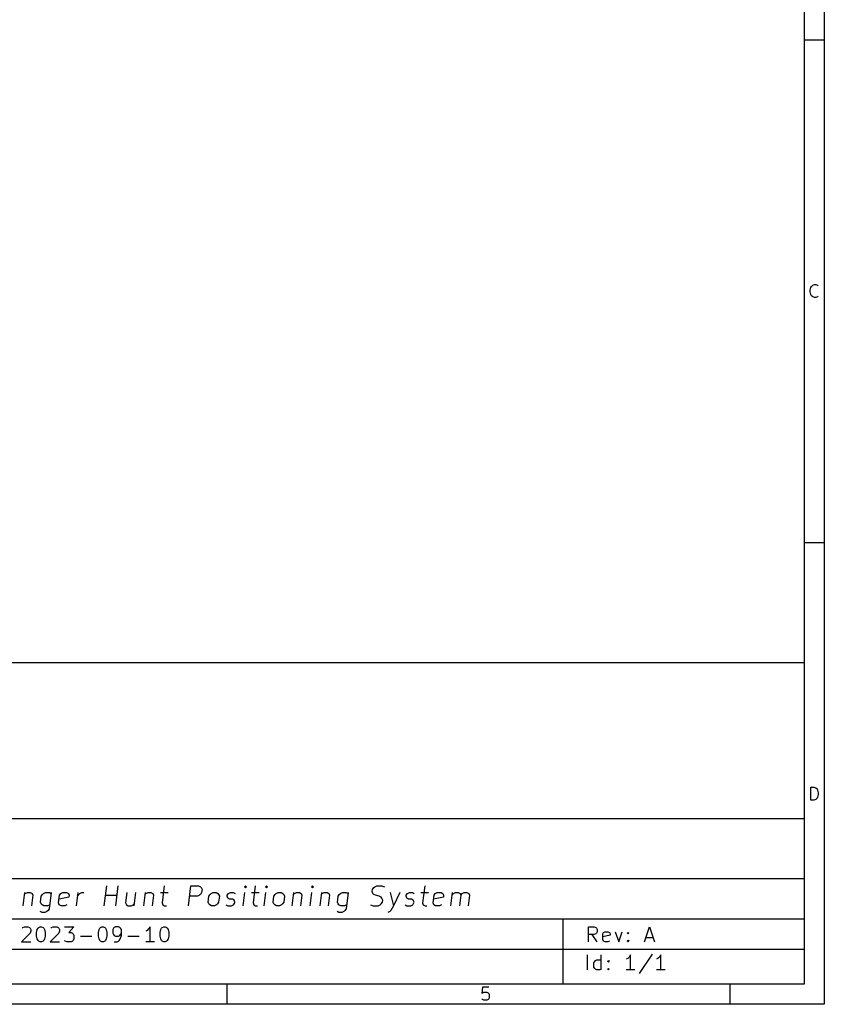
# Model space of a CAD drawing. Extents: x 0.4 to 10.6, y -8.1 to -0.4.
# Tile 3 of 29: x 7.5 to 10.6, y -8.1 to -4.3. Entities that reach past the tile are written whole.
import ezdxf

# ---------------------------------------------------------------- set-up
doc = ezdxf.new("R2010")
doc.units = 0
doc.header["$MEASUREMENT"] = 0
doc.layers.add('BLACK', color=7, linetype='CONTINUOUS')

msp = doc.modelspace()

# ---------------------------------------------------------------- linework, layer by layer
at = {"layer": 'BLACK', "linetype": 'CONTINUOUS'}
for p, q in [((10.6063, -0.3937), (10.6063, -8.1063)), ((10.5276, -0.47244), (10.5276, -8.02756)), ((10.6063, -4.33071), (10.5276, -4.33071)), ((10.5511, -5.30908), (10.5535, -5.29934)), ((10.5511, -5.3164), (10.5511, -5.30908)), ((10.5535, -5.32614), (10.5511, -5.3164)), ((10.5535, -5.29934), (10.556, -5.29446)), ((10.556, -5.29446), (10.5608, -5.28959)), ((10.5608, -5.28959), (10.5681, -5.28715)), ((10.5681, -5.28715), (10.573, -5.28715)), ((10.573, -5.28715), (10.5803, -5.28959)), ((10.5803, -5.28959), (10.5828, -5.29202)), ((10.556, -5.33102), (10.5535, -5.32614)), ((10.5608, -5.33589), (10.556, -5.33102)), ((10.5681, -5.33833), (10.5608, -5.33589)), ((10.573, -5.33833), (10.5681, -5.33833)), ((10.5803, -5.33589), (10.573, -5.33833)), ((10.5828, -5.33346), (10.5803, -5.33589)), ((10.6063, -6.29921), (10.5276, -6.29921)), ((6.27559, -6.76772), (10.5276, -6.76772)), ((10.5276, -6.76772), (10.5276, -8.02756)), ((10.5535, -7.30683), (10.5535, -7.25565)), ((10.5535, -7.25565), (10.5657, -7.25565)), ((10.5657, -7.25565), (10.573, -7.25809)), ((10.573, -7.25809), (10.5779, -7.26297)), ((10.5779, -7.26297), (10.5803, -7.26784)), ((10.5803, -7.26784), (10.5828, -7.27759)), ((10.5828, -7.2849), (10.5803, -7.29465)), ((10.5828, -7.27759), (10.5828, -7.2849)), ((10.5657, -7.30683), (10.5535, -7.30683)), ((10.573, -7.3044), (10.5657, -7.30683)), ((10.5779, -7.29952), (10.573, -7.3044)), ((10.5803, -7.29465), (10.5779, -7.29952)), ((6.27559, -7.37795), (10.5276, -7.37795)), ((6.27559, -7.61417), (10.5276, -7.61417)), ((7.47502, -7.66815), (7.46846, -7.72065)), ((7.47408, -7.67565), (7.4783, -7.6719)), ((7.4783, -7.6719), (7.48627, -7.66815)), ((7.48627, -7.66815), (7.49752, -7.66815)), ((7.49752, -7.66815), (7.50455, -7.6719)), ((7.50455, -7.6719), (7.50736, -7.6794)), ((7.54533, -7.67565), (7.54954, -7.6719)), ((7.54954, -7.6719), (7.55751, -7.66815)), ((7.55751, -7.66815), (7.57251, -7.66815)), ((7.58001, -7.66815), (7.57204, -7.7319)), ((7.57251, -7.66815), (7.57954, -7.6719)), ((7.61235, -7.6794), (7.61703, -7.6719)), ((7.61703, -7.6719), (7.625, -7.66815)), ((7.625, -7.66815), (7.64, -7.66815)), ((7.64, -7.66815), (7.64703, -7.6719)), ((7.64703, -7.6719), (7.64984, -7.6794)), ((7.67843, -7.72065), (7.685, -7.66815)), ((7.68781, -7.67565), (7.69203, -7.6719)), ((7.69203, -7.6719), (7.69999, -7.66815)), ((7.69999, -7.66815), (7.70749, -7.66815)), ((7.78717, -7.72065), (7.79701, -7.64191)), ((7.83216, -7.72065), (7.84201, -7.64191)), ((7.87622, -7.66815), (7.87107, -7.7094)), ((7.90997, -7.66815), (7.90341, -7.72065)), ((7.94746, -7.66815), (7.9409, -7.72065)), ((7.94652, -7.67565), (7.95074, -7.6719)), ((7.95074, -7.6719), (7.95871, -7.66815)), ((7.95871, -7.66815), (7.96996, -7.66815)), ((7.96996, -7.66815), (7.97699, -7.6719)), ((7.97699, -7.6719), (7.9798, -7.6794)), ((8.00745, -7.66815), (8.03745, -7.66815)), ((8.02198, -7.64191), (8.01355, -7.7094)), ((8.11713, -7.72065), (8.12697, -7.64191)), ((8.12697, -7.64191), (8.15697, -7.64191)), ((8.15697, -7.64191), (8.164, -7.64566)), ((8.164, -7.64566), (8.16728, -7.64941)), ((8.16868, -7.66815), (8.164, -7.67565)), ((8.16728, -7.64941), (8.17009, -7.65691)), ((8.17009, -7.65691), (8.16868, -7.66815)), ((8.20149, -7.67565), (8.20571, -7.6719)), ((8.20571, -7.6719), (8.21368, -7.66815)), ((8.21368, -7.66815), (8.22493, -7.66815)), ((8.22493, -7.66815), (8.23196, -7.6719)), ((8.23196, -7.6719), (8.23524, -7.67565)), ((8.26852, -7.6794), (8.2732, -7.6719)), ((8.2732, -7.6719), (8.28117, -7.66815)), ((8.28117, -7.66815), (8.29242, -7.66815)), ((8.29242, -7.66815), (8.29945, -7.6719)), ((8.33085, -7.72065), (8.33741, -7.66815)), ((8.34069, -7.64191), (8.33648, -7.64566)), ((8.33648, -7.64566), (8.33976, -7.64941)), ((8.34069, -7.64191), (8.33976, -7.64941)), ((8.33976, -7.64941), (8.34398, -7.64566)), ((8.34398, -7.64566), (8.34069, -7.64191)), ((8.36366, -7.66815), (8.39366, -7.66815)), ((8.37819, -7.64191), (8.36975, -7.7094)), ((8.41334, -7.72065), (8.4199, -7.66815)), ((8.42318, -7.64191), (8.41897, -7.64566)), ((8.41897, -7.64566), (8.42225, -7.64941)), ((8.42318, -7.64191), (8.42225, -7.64941)), ((8.42225, -7.64941), (8.42646, -7.64566)), ((8.42646, -7.64566), (8.42318, -7.64191)), ((8.45646, -7.67565), (8.46068, -7.6719)), ((8.46068, -7.6719), (8.46865, -7.66815)), ((8.46865, -7.66815), (8.4799, -7.66815)), ((8.4799, -7.66815), (8.48693, -7.6719)), ((8.48693, -7.6719), (8.49021, -7.67565)), ((8.52864, -7.66815), (8.52208, -7.72065)), ((8.5277, -7.67565), (8.53192, -7.6719)), ((8.53192, -7.6719), (8.53989, -7.66815)), ((8.53989, -7.66815), (8.55114, -7.66815)), ((8.55114, -7.66815), (8.55817, -7.6719)), ((8.55817, -7.6719), (8.56098, -7.6794)), ((8.59332, -7.72065), (8.59988, -7.66815)), ((8.60316, -7.64191), (8.59894, -7.64566)), ((8.59894, -7.64566), (8.60222, -7.64941)), ((8.60316, -7.64191), (8.60222, -7.64941)), ((8.60222, -7.64941), (8.60644, -7.64566)), ((8.60644, -7.64566), (8.60316, -7.64191)), ((8.63738, -7.66815), (8.63081, -7.72065)), ((8.63644, -7.67565), (8.64066, -7.6719)), ((8.64066, -7.6719), (8.64862, -7.66815)), ((8.64862, -7.66815), (8.65987, -7.66815)), ((8.65987, -7.66815), (8.6669, -7.6719)), ((8.6669, -7.6719), (8.66972, -7.6794)), ((8.70768, -7.67565), (8.7119, -7.6719)), ((8.7119, -7.6719), (8.71987, -7.66815)), ((8.71987, -7.66815), (8.73486, -7.66815)), ((8.74236, -7.66815), (8.7344, -7.7319)), ((8.73486, -7.66815), (8.74189, -7.6719)), ((8.83657, -7.6644), (8.83751, -7.65691)), ((8.83938, -7.6719), (8.83657, -7.6644)), ((8.83751, -7.65691), (8.84219, -7.64941)), ((8.84266, -7.67565), (8.83938, -7.6719)), ((8.84219, -7.64941), (8.84641, -7.64566)), ((8.84641, -7.64566), (8.85438, -7.64191)), ((8.85438, -7.64191), (8.87313, -7.64191)), ((8.87313, -7.64191), (8.88391, -7.64566)), ((8.90734, -7.66815), (8.91953, -7.72065)), ((8.94484, -7.66815), (8.91953, -7.72065)), ((8.96968, -7.6794), (8.97437, -7.6719)), ((8.97437, -7.6719), (8.98233, -7.66815)), ((8.98233, -7.66815), (8.99358, -7.66815)), ((8.99358, -7.66815), (9.00061, -7.6719)), ((9.02733, -7.66815), (9.05732, -7.66815)), ((9.04186, -7.64191), (9.03342, -7.7094)), ((9.07841, -7.6794), (9.0831, -7.6719)), ((9.0831, -7.6719), (9.09107, -7.66815)), ((9.09107, -7.66815), (9.10607, -7.66815)), ((9.10607, -7.66815), (9.1131, -7.6719)), ((9.1131, -7.6719), (9.11591, -7.6794)), ((9.1445, -7.72065), (9.15106, -7.66815)), ((9.15012, -7.67565), (9.15434, -7.6719)), ((9.15434, -7.6719), (9.16231, -7.66815)), ((9.16231, -7.66815), (9.17356, -7.66815)), ((9.17356, -7.66815), (9.18059, -7.6719)), ((9.18059, -7.6719), (9.1834, -7.6794)), ((9.1834, -7.6794), (9.18809, -7.6719)), ((9.18809, -7.6719), (9.19606, -7.66815)), ((9.19606, -7.66815), (9.2073, -7.66815)), ((9.2073, -7.66815), (9.21434, -7.6719)), ((9.21434, -7.6719), (9.21715, -7.6794)), ((7.50736, -7.6794), (7.50221, -7.72065)), ((7.53783, -7.70565), (7.54064, -7.68315)), ((7.54064, -7.71315), (7.53783, -7.70565)), ((7.54064, -7.68315), (7.54533, -7.67565)), ((7.6086, -7.7094), (7.61235, -7.6794)), ((7.61141, -7.7169), (7.6086, -7.7094)), ((7.64891, -7.6869), (7.61047, -7.6944)), ((7.64984, -7.6794), (7.64891, -7.6869)), ((7.68312, -7.68315), (7.68781, -7.67565)), ((7.79233, -7.6794), (7.83732, -7.6794)), ((7.87107, -7.7094), (7.87388, -7.7169)), ((7.9798, -7.6794), (7.97465, -7.72065)), ((8.01355, -7.7094), (8.01636, -7.7169)), ((8.15181, -7.68315), (8.12182, -7.68315)), ((8.15978, -7.6794), (8.15181, -7.68315)), ((8.164, -7.67565), (8.15978, -7.6794)), ((8.19399, -7.70565), (8.19681, -7.68315)), ((8.19681, -7.71315), (8.19399, -7.70565)), ((8.19681, -7.68315), (8.20149, -7.67565)), ((8.23524, -7.70565), (8.23055, -7.71315)), ((8.23524, -7.67565), (8.23805, -7.68315)), ((8.23805, -7.68315), (8.23524, -7.70565)), ((8.26805, -7.68315), (8.26852, -7.6794)), ((8.27086, -7.69065), (8.26805, -7.68315)), ((8.27789, -7.6944), (8.27086, -7.69065)), ((8.28914, -7.6944), (8.27789, -7.6944)), ((8.29617, -7.69815), (8.28914, -7.6944)), ((8.29383, -7.7169), (8.29851, -7.7094)), ((8.29898, -7.70565), (8.29617, -7.69815)), ((8.29851, -7.7094), (8.29898, -7.70565)), ((8.36975, -7.7094), (8.37257, -7.7169)), ((8.44896, -7.70565), (8.45177, -7.68315)), ((8.45177, -7.71315), (8.44896, -7.70565)), ((8.45177, -7.68315), (8.45646, -7.67565)), ((8.49021, -7.70565), (8.48552, -7.71315)), ((8.49021, -7.67565), (8.49302, -7.68315)), ((8.49302, -7.68315), (8.49021, -7.70565)), ((8.56098, -7.6794), (8.55582, -7.72065)), ((8.66972, -7.6794), (8.66456, -7.72065)), ((8.70018, -7.70565), (8.70299, -7.68315)), ((8.70299, -7.71315), (8.70018, -7.70565)), ((8.70299, -7.68315), (8.70768, -7.67565)), ((8.84969, -7.6794), (8.84266, -7.67565)), ((8.86422, -7.68315), (8.84969, -7.6794)), ((8.87125, -7.6869), (8.86422, -7.68315)), ((8.87453, -7.69065), (8.87125, -7.6869)), ((8.87172, -7.71315), (8.87641, -7.70565)), ((8.87735, -7.69815), (8.87453, -7.69065)), ((8.87641, -7.70565), (8.87735, -7.69815)), ((8.96921, -7.68315), (8.96968, -7.6794)), ((8.97202, -7.69065), (8.96921, -7.68315)), ((8.97905, -7.6944), (8.97202, -7.69065)), ((8.9903, -7.6944), (8.97905, -7.6944)), ((8.99733, -7.69815), (8.9903, -7.6944)), ((8.99499, -7.7169), (8.99967, -7.7094)), ((9.00014, -7.70565), (8.99733, -7.69815)), ((8.99967, -7.7094), (9.00014, -7.70565)), ((9.03342, -7.7094), (9.03623, -7.7169)), ((9.07467, -7.7094), (9.07841, -7.6794)), ((9.07748, -7.7169), (9.07467, -7.7094)), ((9.11497, -7.6869), (9.07654, -7.6944)), ((9.11591, -7.6794), (9.11497, -7.6869)), ((9.1834, -7.6794), (9.17825, -7.72065)), ((9.21715, -7.6794), (9.21199, -7.72065)), ((7.54392, -7.74689), (7.53689, -7.74314)), ((7.54392, -7.7169), (7.54064, -7.71315)), ((7.55095, -7.72065), (7.54392, -7.7169)), ((7.55517, -7.74689), (7.54392, -7.74689)), ((7.56595, -7.72065), (7.55095, -7.72065)), ((7.56314, -7.74314), (7.55517, -7.74689)), ((7.56735, -7.73939), (7.56314, -7.74314)), ((7.57392, -7.7169), (7.56595, -7.72065)), ((7.57204, -7.7319), (7.56735, -7.73939)), ((7.61844, -7.72065), (7.61141, -7.7169)), ((7.63344, -7.72065), (7.61844, -7.72065)), ((7.64141, -7.7169), (7.63344, -7.72065)), ((7.87388, -7.7169), (7.88091, -7.72065)), ((7.88091, -7.72065), (7.89216, -7.72065)), ((7.89216, -7.72065), (7.90012, -7.7169)), ((7.90012, -7.7169), (7.90434, -7.71315)), ((8.01636, -7.7169), (8.02339, -7.72065)), ((8.02339, -7.72065), (8.03089, -7.72065)), ((8.20009, -7.7169), (8.19681, -7.71315)), ((8.20712, -7.72065), (8.20009, -7.7169)), ((8.21837, -7.72065), (8.20712, -7.72065)), ((8.22633, -7.7169), (8.21837, -7.72065)), ((8.23055, -7.71315), (8.22633, -7.7169)), ((8.26383, -7.7169), (8.27086, -7.72065)), ((8.27086, -7.72065), (8.28586, -7.72065)), ((8.28586, -7.72065), (8.29383, -7.7169)), ((8.37257, -7.7169), (8.3796, -7.72065)), ((8.3796, -7.72065), (8.38709, -7.72065)), ((8.45506, -7.7169), (8.45177, -7.71315)), ((8.46209, -7.72065), (8.45506, -7.7169)), ((8.47333, -7.72065), (8.46209, -7.72065)), ((8.4813, -7.7169), (8.47333, -7.72065)), ((8.48552, -7.71315), (8.4813, -7.7169)), ((8.70627, -7.74689), (8.69924, -7.74314)), ((8.70627, -7.7169), (8.70299, -7.71315)), ((8.7133, -7.72065), (8.70627, -7.7169)), ((8.71752, -7.74689), (8.70627, -7.74689)), ((8.7283, -7.72065), (8.7133, -7.72065)), ((8.72549, -7.74314), (8.71752, -7.74689)), ((8.72971, -7.73939), (8.72549, -7.74314)), ((8.73627, -7.7169), (8.7283, -7.72065)), ((8.7344, -7.7319), (8.72971, -7.73939)), ((8.83001, -7.7169), (8.84079, -7.72065)), ((8.84079, -7.72065), (8.85954, -7.72065)), ((8.85954, -7.72065), (8.8675, -7.7169)), ((8.8675, -7.7169), (8.87172, -7.71315)), ((8.90547, -7.74314), (8.8975, -7.74689)), ((8.90969, -7.73939), (8.90547, -7.74314)), ((8.91953, -7.72065), (8.90969, -7.73939)), ((8.96499, -7.7169), (8.97202, -7.72065)), ((8.97202, -7.72065), (8.98702, -7.72065)), ((8.98702, -7.72065), (8.99499, -7.7169)), ((9.03623, -7.7169), (9.04326, -7.72065)), ((9.04326, -7.72065), (9.05076, -7.72065)), ((9.08451, -7.72065), (9.07748, -7.7169)), ((9.09951, -7.72065), (9.08451, -7.72065)), ((9.10747, -7.7169), (9.09951, -7.72065)), ((6.27559, -7.77165), (10.5276, -7.77165)), ((9.58268, -7.77165), (9.58268, -8.02756)), ((7.49714, -7.82791), (7.46339, -7.86166)), ((7.4662, -7.80823), (7.46901, -7.80542)), ((7.46901, -7.80542), (7.47464, -7.8026)), ((7.47464, -7.8026), (7.4887, -7.8026)), ((7.4887, -7.8026), (7.49432, -7.80542)), ((7.49432, -7.80542), (7.49714, -7.80823)), ((7.49714, -7.80823), (7.49995, -7.81385)), ((7.49995, -7.81948), (7.49714, -7.82791)), ((7.49995, -7.81385), (7.49995, -7.81948)), ((7.52245, -7.8251), (7.52526, -7.81385)), ((7.52245, -7.83916), (7.52245, -7.8251)), ((7.52526, -7.81385), (7.52807, -7.80823)), ((7.52807, -7.80823), (7.53088, -7.80542)), ((7.53088, -7.80542), (7.53651, -7.8026)), ((7.53651, -7.8026), (7.54213, -7.8026)), ((7.54213, -7.8026), (7.54775, -7.80542)), ((7.54775, -7.80542), (7.55057, -7.80823)), ((7.55057, -7.80823), (7.55338, -7.81385)), ((7.55338, -7.81385), (7.55619, -7.8251)), ((7.55619, -7.8251), (7.55619, -7.83916)), ((7.60962, -7.82791), (7.57588, -7.86166)), ((7.57869, -7.80823), (7.5815, -7.80542)), ((7.5815, -7.80542), (7.58712, -7.8026)), ((7.58712, -7.8026), (7.60119, -7.8026)), ((7.60119, -7.8026), (7.60681, -7.80542)), ((7.60681, -7.80542), (7.60962, -7.80823)), ((7.60962, -7.80823), (7.61243, -7.81385)), ((7.61243, -7.81948), (7.60962, -7.82791)), ((7.61243, -7.81385), (7.61243, -7.81948)), ((7.63212, -7.8026), (7.66868, -7.8026)), ((7.66868, -7.8026), (7.64899, -7.8251)), ((7.64899, -7.8251), (7.65743, -7.8251)), ((7.65743, -7.8251), (7.66305, -7.82791)), ((7.66305, -7.82791), (7.66586, -7.83072)), ((7.76429, -7.8251), (7.7671, -7.81385)), ((7.76429, -7.83916), (7.76429, -7.8251)), ((7.7671, -7.81385), (7.76991, -7.80823)), ((7.76991, -7.80823), (7.77273, -7.80542)), ((7.77273, -7.80542), (7.77835, -7.8026)), ((7.77835, -7.8026), (7.78398, -7.8026)), ((7.78398, -7.8026), (7.7896, -7.80542)), ((7.7896, -7.80542), (7.79241, -7.80823)), ((7.79241, -7.80823), (7.79522, -7.81385)), ((7.79522, -7.81385), (7.79804, -7.8251)), ((7.79804, -7.8251), (7.79804, -7.83916)), ((7.82335, -7.80823), (7.82053, -7.81385)), ((7.82053, -7.81385), (7.82053, -7.82791)), ((7.82053, -7.82791), (7.82335, -7.83354)), ((7.82616, -7.80542), (7.82335, -7.80823)), ((7.83178, -7.8026), (7.82616, -7.80542)), ((7.84303, -7.8026), (7.83178, -7.8026)), ((7.84865, -7.80542), (7.84303, -7.8026)), ((7.85147, -7.80823), (7.84865, -7.80542)), ((7.85428, -7.81385), (7.85147, -7.80823)), ((7.85147, -7.83354), (7.85428, -7.82791)), ((7.85428, -7.83635), (7.85428, -7.81385)), ((7.95552, -7.81666), (7.94989, -7.81948)), ((7.96114, -7.81104), (7.95552, -7.81666)), ((7.96676, -7.8026), (7.96114, -7.81104)), ((7.96676, -7.86166), (7.96676, -7.8026)), ((8.00613, -7.8251), (8.00895, -7.81385)), ((8.00613, -7.83916), (8.00613, -7.8251)), ((8.00895, -7.81385), (8.01176, -7.80823)), ((8.01176, -7.80823), (8.01457, -7.80542)), ((8.01457, -7.80542), (8.0202, -7.8026)), ((8.0202, -7.8026), (8.02582, -7.8026)), ((8.02582, -7.8026), (8.03144, -7.80542)), ((8.03144, -7.80542), (8.03426, -7.80823)), ((8.03426, -7.80823), (8.03707, -7.81385)), ((8.03707, -7.81385), (8.03988, -7.8251)), ((8.03988, -7.8251), (8.03988, -7.83916)), ((9.68325, -7.86135), (9.68325, -7.8023)), ((9.68325, -7.8023), (9.70575, -7.8023)), ((9.70575, -7.8023), (9.71137, -7.80511)), ((9.71137, -7.80511), (9.71418, -7.80792)), ((9.71418, -7.82761), (9.71137, -7.83042)), ((9.71418, -7.80792), (9.71699, -7.81354)), ((9.71699, -7.82198), (9.71418, -7.82761)), ((9.71699, -7.81354), (9.71699, -7.82198)), ((9.73949, -7.83042), (9.7423, -7.82479)), ((9.7423, -7.82479), (9.74793, -7.82198)), ((9.74793, -7.82198), (9.75918, -7.82198)), ((9.75918, -7.82198), (9.7648, -7.82479)), ((9.7648, -7.82479), (9.76761, -7.83042)), ((9.7873, -7.82198), (9.80136, -7.86135)), ((9.80136, -7.86135), (9.81542, -7.82198)), ((9.8351, -7.82761), (9.83792, -7.82479)), ((9.83792, -7.83042), (9.8351, -7.82761)), ((9.83792, -7.82479), (9.84073, -7.82761)), ((9.83792, -7.82479), (9.83792, -7.83042)), ((9.84073, -7.82761), (9.83792, -7.83042)), ((9.9026, -7.86135), (9.92228, -7.8023)), ((9.92228, -7.8023), (9.94197, -7.86135)), ((7.46339, -7.86166), (7.49995, -7.86166)), ((7.52526, -7.85041), (7.52245, -7.83916)), ((7.52807, -7.85603), (7.52526, -7.85041)), ((7.53088, -7.85885), (7.52807, -7.85603)), ((7.53651, -7.86166), (7.53088, -7.85885)), ((7.54213, -7.86166), (7.53651, -7.86166)), ((7.54775, -7.85885), (7.54213, -7.86166)), ((7.55057, -7.85603), (7.54775, -7.85885)), ((7.55338, -7.85041), (7.55057, -7.85603)), ((7.55619, -7.83916), (7.55338, -7.85041)), ((7.57588, -7.86166), (7.61243, -7.86166)), ((7.63493, -7.85885), (7.63212, -7.85603)), ((7.64056, -7.86166), (7.63493, -7.85885)), ((7.65743, -7.86166), (7.64056, -7.86166)), ((7.66305, -7.85885), (7.65743, -7.86166)), ((7.66586, -7.85603), (7.66305, -7.85885)), ((7.66586, -7.83072), (7.66868, -7.83635)), ((7.66868, -7.85041), (7.66586, -7.85603)), ((7.66868, -7.83635), (7.66868, -7.85041)), ((7.69399, -7.83916), (7.73898, -7.83916)), ((7.7671, -7.85041), (7.76429, -7.83916)), ((7.76991, -7.85603), (7.7671, -7.85041)), ((7.77273, -7.85885), (7.76991, -7.85603)), ((7.77835, -7.86166), (7.77273, -7.85885)), ((7.78398, -7.86166), (7.77835, -7.86166)), ((7.7896, -7.85885), (7.78398, -7.86166)), ((7.79241, -7.85603), (7.7896, -7.85885)), ((7.79522, -7.85041), (7.79241, -7.85603)), ((7.79804, -7.83916), (7.79522, -7.85041)), ((7.82335, -7.83354), (7.82616, -7.83635)), ((7.82616, -7.83635), (7.83178, -7.83916)), ((7.82616, -7.86166), (7.83741, -7.86166)), ((7.83178, -7.83916), (7.84303, -7.83916)), ((7.83741, -7.86166), (7.84303, -7.85885)), ((7.84303, -7.83916), (7.84865, -7.83635)), ((7.84303, -7.85885), (7.84584, -7.85603)), ((7.84584, -7.85603), (7.85147, -7.8476)), ((7.84865, -7.83635), (7.85147, -7.83354)), ((7.85147, -7.8476), (7.85428, -7.83635)), ((7.87959, -7.83916), (7.92458, -7.83916)), ((7.98364, -7.86166), (7.94989, -7.86166)), ((8.00895, -7.85041), (8.00613, -7.83916)), ((8.01176, -7.85603), (8.00895, -7.85041)), ((8.01457, -7.85885), (8.01176, -7.85603)), ((8.0202, -7.86166), (8.01457, -7.85885)), ((8.02582, -7.86166), (8.0202, -7.86166)), ((8.03144, -7.85885), (8.02582, -7.86166)), ((8.03426, -7.85603), (8.03144, -7.85885)), ((8.03707, -7.85041), (8.03426, -7.85603)), ((8.03988, -7.83916), (8.03707, -7.85041)), ((9.70575, -7.83323), (9.68325, -7.83323)), ((9.71699, -7.86135), (9.69731, -7.83323)), ((9.71137, -7.83042), (9.70575, -7.83323)), ((9.73949, -7.85292), (9.73949, -7.83042)), ((9.76761, -7.83604), (9.73949, -7.84167)), ((9.7423, -7.85854), (9.73949, -7.85292)), ((9.74793, -7.86135), (9.7423, -7.85854)), ((9.75918, -7.86135), (9.74793, -7.86135)), ((9.7648, -7.85854), (9.75918, -7.86135)), ((9.76761, -7.83042), (9.76761, -7.83604)), ((9.8351, -7.85854), (9.83792, -7.85573)), ((9.83792, -7.86135), (9.8351, -7.85854)), ((9.83792, -7.85573), (9.84073, -7.85854)), ((9.83792, -7.85573), (9.83792, -7.86135)), ((9.84073, -7.85854), (9.83792, -7.86135)), ((9.90822, -7.84448), (9.93634, -7.84448)), ((6.27559, -7.88976), (10.5276, -7.88976)), ((9.67936, -7.97189), (9.67936, -7.91284)), ((9.70467, -7.94377), (9.70748, -7.93815)), ((9.70467, -7.96065), (9.70467, -7.94377)), ((9.70748, -7.93815), (9.7103, -7.93534)), ((9.7103, -7.93534), (9.71592, -7.93252)), ((9.71592, -7.93252), (9.72717, -7.93252)), ((9.72717, -7.93252), (9.73279, -7.93534)), ((9.73279, -7.97189), (9.73279, -7.91284)), ((9.7581, -7.93815), (9.76092, -7.93534)), ((9.76092, -7.94096), (9.7581, -7.93815)), ((9.76092, -7.93534), (9.76373, -7.93815)), ((9.76092, -7.93534), (9.76092, -7.94096)), ((9.76373, -7.93815), (9.76092, -7.94096)), ((9.83684, -7.9269), (9.83122, -7.92971)), ((9.84247, -7.92128), (9.83684, -7.9269)), ((9.84809, -7.91284), (9.84247, -7.92128)), ((9.84809, -7.97189), (9.84809, -7.91284)), ((9.93246, -7.91003), (9.88184, -7.98596)), ((9.95495, -7.9269), (9.94933, -7.92971)), ((9.96058, -7.92128), (9.95495, -7.9269)), ((9.9662, -7.91284), (9.96058, -7.92128)), ((9.9662, -7.97189), (9.9662, -7.91284)), ((9.70748, -7.96627), (9.70467, -7.96065)), ((9.7103, -7.96908), (9.70748, -7.96627)), ((9.71592, -7.97189), (9.7103, -7.96908)), ((9.72717, -7.97189), (9.71592, -7.97189)), ((9.73279, -7.96908), (9.72717, -7.97189)), ((9.7581, -7.96908), (9.76092, -7.96627)), ((9.76092, -7.97189), (9.7581, -7.96908)), ((9.76092, -7.96627), (9.76373, -7.96908)), ((9.76092, -7.96627), (9.76092, -7.97189)), ((9.76373, -7.96908), (9.76092, -7.97189)), ((9.86497, -7.97189), (9.83122, -7.97189)), ((9.98308, -7.97189), (9.94933, -7.97189)), ((10.5276, -8.02756), (0.47244, -8.02756)), ((10.5276, -8.02756), (6.27559, -8.02756)), ((8.26772, -8.02756), (8.26772, -8.1063)), ((9.26804, -8.03912), (9.2656, -8.06349)), ((9.29241, -8.03912), (9.26804, -8.03912)), ((9.26804, -8.06105), (9.27291, -8.05862)), ((9.27291, -8.05862), (9.2851, -8.05862)), ((9.2851, -8.05862), (9.28997, -8.06105)), ((10.2362, -8.02756), (10.2362, -8.1063)), ((9.2656, -8.06349), (9.26804, -8.06105)), ((9.26804, -8.08786), (9.2656, -8.08542)), ((9.27291, -8.0903), (9.26804, -8.08786)), ((9.2851, -8.0903), (9.27291, -8.0903)), ((9.28997, -8.08786), (9.2851, -8.0903)), ((9.28997, -8.06105), (9.29241, -8.06349)), ((9.29241, -8.08542), (9.28997, -8.08786)), ((9.29241, -8.06349), (9.29485, -8.06836)), ((9.29485, -8.08055), (9.29241, -8.08542)), ((9.29485, -8.06836), (9.29485, -8.08055)), ((10.6063, -8.1063), (0.3937, -8.1063))]:
    msp.add_line(p, q, dxfattribs=at)

doc.saveas('drawing.dxf')
